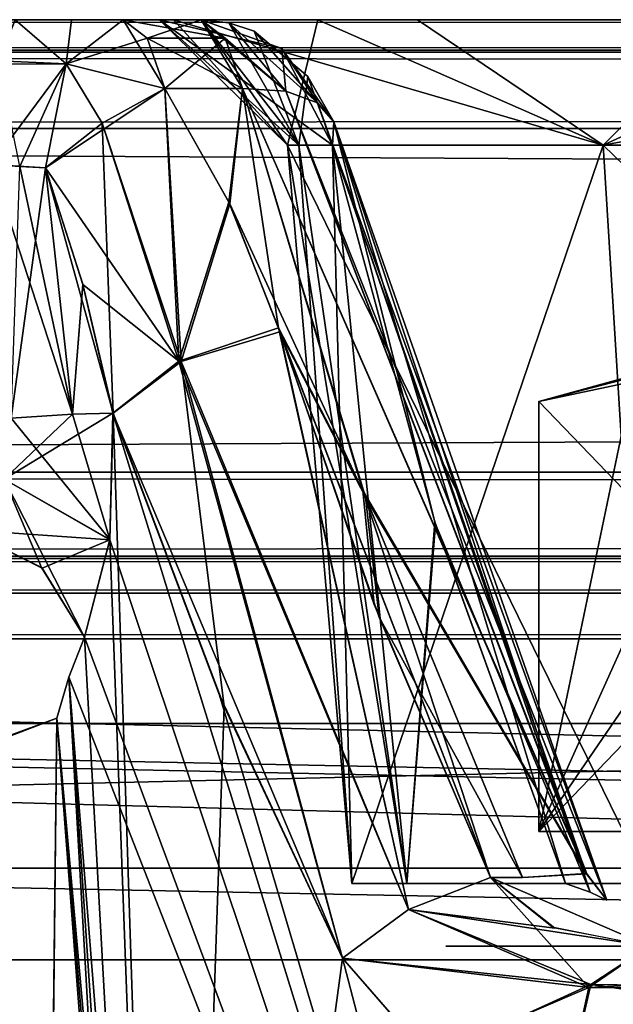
# Model space of a CAD drawing. Header units: inches. Extents: x -9 to 9, y -0.4 to 0.6.
# Tile 30 of 98: x -6.294 to -6.164, y 0.292 to 0.507. Entities that reach past the tile are written whole.
import ezdxf

# ---------------------------------------------------------------- set-up
doc = ezdxf.new("R2010")
doc.units = ezdxf.units.IN
doc.header["$LTSCALE"] = 65.185185
doc.header["$MEASUREMENT"] = 0
for name, color, linetype in [('130', 7, 'CONTINUOUS'), ('1343', 7, 'CONTINUOUS'), ('1352', 7, 'CONTINUOUS'), ('1368', 7, 'CONTINUOUS'), ('138', 7, 'CONTINUOUS'), ('1426', 7, 'CONTINUOUS'), ('1429', 7, 'CONTINUOUS'), ('146', 7, 'CONTINUOUS'), ('147', 7, 'CONTINUOUS'), ('1481', 7, 'CONTINUOUS'), ('1484', 7, 'CONTINUOUS'), ('155', 7, 'CONTINUOUS'), ('164', 7, 'CONTINUOUS'), ('172', 7, 'CONTINUOUS'), ('310', 7, 'CONTINUOUS'), ('311', 7, 'CONTINUOUS'), ('312', 7, 'CONTINUOUS'), ('313', 7, 'CONTINUOUS'), ('314', 7, 'CONTINUOUS'), ('315', 7, 'CONTINUOUS'), ('316', 7, 'CONTINUOUS'), ('317', 7, 'CONTINUOUS'), ('331', 7, 'CONTINUOUS'), ('332', 7, 'CONTINUOUS'), ('335', 7, 'CONTINUOUS'), ('340', 7, 'CONTINUOUS'), ('343', 7, 'CONTINUOUS'), ('427', 7, 'CONTINUOUS'), ('428', 7, 'CONTINUOUS'), ('429', 7, 'CONTINUOUS'), ('430', 7, 'CONTINUOUS'), ('431', 7, 'CONTINUOUS'), ('432', 7, 'CONTINUOUS'), ('433', 7, 'CONTINUOUS'), ('434', 7, 'CONTINUOUS'), ('435', 7, 'CONTINUOUS'), ('602', 7, 'CONTINUOUS'), ('603', 7, 'CONTINUOUS'), ('604', 7, 'CONTINUOUS'), ('605', 7, 'CONTINUOUS'), ('612', 7, 'CONTINUOUS'), ('618', 7, 'CONTINUOUS'), ('619', 7, 'CONTINUOUS'), ('772', 7, 'CONTINUOUS'), ('773', 7, 'CONTINUOUS'), ('774', 7, 'CONTINUOUS'), ('775', 7, 'CONTINUOUS'), ('776', 7, 'CONTINUOUS'), ('845', 7, 'CONTINUOUS'), ('849', 7, 'CONTINUOUS'), ('916', 7, 'CONTINUOUS'), ('918', 7, 'CONTINUOUS')]:
    doc.layers.add(name, color=color, linetype=linetype)

msp = doc.modelspace()

# ---------------------------------------------------------------- linework, layer by layer
at = {"layer": '130', "color": 253, "linetype": 'Continuous', "true_color": 0xa2afbf}
for points in [[(-6.2632, 0.507, -4.32014), (-6.29467, 0.507, -4.42451), (-7.49652, 0.507, -3.79528), (-6.2632, 0.507, -4.32014)], [(-6.22864, 0.507, -4.21771), (-6.2632, 0.507, -4.32014), (-7.49652, 0.507, -3.79528), (-6.22864, 0.507, -4.21771)], [(-6.13909, 0.507, -4.12629), (-6.22864, 0.507, -4.21771), (-7.49652, 0.507, -3.79528), (-6.13909, 0.507, -4.12629)], [(-6.01859, 0.507, -4.08752), (-6.13909, 0.507, -4.12629), (-7.49652, 0.507, -3.79528), (-6.01859, 0.507, -4.08752)], [(7.49652, 0.507, -3.79528), (-6.01859, 0.507, -4.08752), (-7.49652, 0.507, -3.79528), (7.49652, 0.507, -3.79528)], [(5.89271, 0.507, 4.10951), (6.01649, 0.507, 4.08738), (-7.49652, 0.507, 3.79528), (5.89271, 0.507, 4.10951)], [(-7.49652, 0.507, 3.79528), (6.01649, 0.507, 4.08738), (7.49652, 0.507, 3.79528), (-7.49652, 0.507, 3.79528)], [(5.79309, 0.507, 4.18622), (5.89271, 0.507, 4.10951), (-7.49652, 0.507, 3.79528), (5.79309, 0.507, 4.18622)], [(2.01649, 0.507, 4.08738), (5.79309, 0.507, 4.18622), (-7.49652, 0.507, 3.79528), (2.01649, 0.507, 4.08738)], [(1.89271, 0.507, 4.10951), (2.01649, 0.507, 4.08738), (-7.49652, 0.507, 3.79528), (1.89271, 0.507, 4.10951)], [(1.79309, 0.507, 4.18622), (1.89271, 0.507, 4.10951), (-7.49652, 0.507, 3.79528), (1.79309, 0.507, 4.18622)], [(0.25272, 0.507, 4.16888), (1.79309, 0.507, 4.18622), (-7.49652, 0.507, 3.79528), (0.25272, 0.507, 4.16888)], [(0.24141, 0.507, 4.16839), (0.25272, 0.507, 4.16888), (-7.49652, 0.507, 3.79528), (0.24141, 0.507, 4.16839)], [(-0.24141, 0.507, 4.16839), (0.24141, 0.507, 4.16839), (-7.49652, 0.507, 3.79528), (-0.24141, 0.507, 4.16839)], [(-0.25272, 0.507, 4.16888), (-0.24141, 0.507, 4.16839), (-7.49652, 0.507, 3.79528), (-0.25272, 0.507, 4.16888)], [(-0.26395, 0.507, 4.17036), (-0.25272, 0.507, 4.16888), (-7.49652, 0.507, 3.79528), (-0.26395, 0.507, 4.17036)], [(-1.98351, 0.507, 4.08738), (-0.26395, 0.507, 4.17036), (-7.49652, 0.507, 3.79528), (-1.98351, 0.507, 4.08738)], [(-2.10729, 0.507, 4.10951), (-1.98351, 0.507, 4.08738), (-7.49652, 0.507, 3.79528), (-2.10729, 0.507, 4.10951)], [(-2.20691, 0.507, 4.18622), (-2.10729, 0.507, 4.10951), (-7.49652, 0.507, 3.79528), (-2.20691, 0.507, 4.18622)], [(-2.26008, 0.507, 4.30055), (-2.20691, 0.507, 4.18622), (-7.49652, 0.507, 3.79528), (-2.26008, 0.507, 4.30055)], [(-3.74728, 0.507, 4.16888), (-2.26008, 0.507, 4.30055), (-7.49652, 0.507, 3.79528), (-3.74728, 0.507, 4.16888)], [(-3.75859, 0.507, 4.16839), (-3.74728, 0.507, 4.16888), (-7.49652, 0.507, 3.79528), (-3.75859, 0.507, 4.16839)], [(-4.24141, 0.507, 4.16839), (-3.75859, 0.507, 4.16839), (-7.49652, 0.507, 3.79528), (-4.24141, 0.507, 4.16839)], [(-4.25272, 0.507, 4.16888), (-4.24141, 0.507, 4.16839), (-7.49652, 0.507, 3.79528), (-4.25272, 0.507, 4.16888)], [(-4.26395, 0.507, 4.17036), (-4.25272, 0.507, 4.16888), (-7.49652, 0.507, 3.79528), (-4.26395, 0.507, 4.17036)], [(-5.98351, 0.507, 4.08738), (-4.26395, 0.507, 4.17036), (-7.49652, 0.507, 3.79528), (-5.98351, 0.507, 4.08738)], [(-6.10729, 0.507, 4.10951), (-5.98351, 0.507, 4.08738), (-7.49652, 0.507, 3.79528), (-6.10729, 0.507, 4.10951)], [(-6.20691, 0.507, 4.18622), (-6.10729, 0.507, 4.10951), (-7.49652, 0.507, 3.79528), (-6.20691, 0.507, 4.18622)], [(-6.26008, 0.507, 4.30055), (-6.20691, 0.507, 4.18622), (-7.49652, 0.507, 3.79528), (-6.26008, 0.507, 4.30055)], [(-6.28235, 0.507, 4.42807), (-6.26008, 0.507, 4.30055), (-7.49652, 0.507, 3.79528), (-6.28235, 0.507, 4.42807)], [(-6.29467, 0.507, 4.42451), (-6.28235, 0.507, 4.42807), (-7.49652, 0.507, 3.79528), (-6.29467, 0.507, 4.42451)], [(-6.28235, 0.507, -4.42807), (-6.29467, 0.507, -4.42451), (-6.2632, 0.507, -4.32014), (-6.28235, 0.507, -4.42807)], [(-6.27107, 0.507, -4.43416), (-6.28235, 0.507, -4.42807), (-6.2632, 0.507, -4.32014), (-6.27107, 0.507, -4.43416)], [(-6.27107, 0.507, 4.43416), (-6.26008, 0.507, 4.30055), (-6.28235, 0.507, 4.42807), (-6.27107, 0.507, 4.43416)], [(-6.25408, 0.507, -4.42785), (-6.27107, 0.507, -4.43416), (-6.2632, 0.507, -4.32014), (-6.25408, 0.507, -4.42785)], [(-6.25408, 0.507, 4.42786), (-6.26008, 0.507, 4.30055), (-6.27107, 0.507, 4.43416), (-6.25408, 0.507, 4.42786)]]:
    msp.add_3dface(points, dxfattribs=at)
at = {"layer": '1343', "color": 253, "linetype": 'Continuous', "true_color": 0xa2afbf}
for points in [[(-7.075, 0.372, 3.795), (-4.925, 0.372, 3.795), (-7.075, 0.322, 3.795), (-7.075, 0.372, 3.795)], [(-7.075, 0.322, 3.795), (-4.925, 0.372, 3.795), (-4.925, 0.322, 3.795), (-7.075, 0.322, 3.795)]]:
    msp.add_3dface(points, dxfattribs=at)
at = {"layer": '1352', "color": 253, "linetype": 'Continuous', "true_color": 0xa2afbf}
for points in [[(-4.925, 0.372, -3.795), (-7.075, 0.372, -3.795), (-4.925, 0.322, -3.795), (-4.925, 0.372, -3.795)], [(-4.925, 0.322, -3.795), (-7.075, 0.372, -3.795), (-7.075, 0.322, -3.795), (-4.925, 0.322, -3.795)]]:
    msp.add_3dface(points, dxfattribs=at)
at = {"layer": '1368', "color": 7, "linetype": 'Continuous'}
for points in [[(7.55358, 0.302, -3.945), (-7.55358, 0.302, -3.945), (7.55358, 0.302, 3.945), (7.55358, 0.302, -3.945)], [(7.55358, 0.302, 3.945), (-7.55358, 0.302, -3.945), (-7.55358, 0.302, 3.945), (7.55358, 0.302, 3.945)]]:
    msp.add_3dface(points, dxfattribs=at)
at = {"layer": '138', "color": 253, "linetype": 'Continuous', "true_color": 0xa2afbf}
for points in [[(-7.49652, 0.507, 3.79528), (7.49652, 0.507, 3.79528), (7.49652, 0.50037, 3.77832), (-7.49652, 0.507, 3.79528)], [(-7.49652, 0.507, 3.79528), (7.49652, 0.50037, 3.77832), (-7.49652, 0.4999, 3.77782), (-7.49652, 0.507, 3.79528)], [(7.49652, 0.50037, 3.77832), (7.49652, 0.48331, 3.77031), (-7.49652, 0.4999, 3.77782), (7.49652, 0.50037, 3.77832)], [(-7.49652, 0.4999, 3.77782), (7.49652, 0.48331, 3.77031), (-7.49652, 0.48331, 3.77031), (-7.49652, 0.4999, 3.77782)]]:
    msp.add_3dface(points, dxfattribs=at)
at = {"layer": '1426', "color": 253, "linetype": 'Continuous', "true_color": 0xa2afbf}
for points in [[(-6.18042, 0.42377, 4.352), (-6.09021, 0.33, 4.50825), (-6.15955, 0.42946, 4.38815), (-6.18042, 0.42377, 4.352)], [(-6.18042, 0.33, 4.352), (-6.09021, 0.33, 4.50825), (-6.18042, 0.42377, 4.352), (-6.18042, 0.33, 4.352)]]:
    msp.add_3dface(points, dxfattribs=at)
at = {"layer": '1429', "color": 253, "linetype": 'Continuous', "true_color": 0xa2afbf}
for points in [[(-6.18042, 0.42377, 4.352), (-6.15955, 0.42946, 4.38815), (-6.15625, 0.43, 4.352), (-6.18042, 0.42377, 4.352)], [(-6.18042, 0.42377, 4.352), (-6.15625, 0.43, 4.352), (-6.15092, 0.43, 4.31156), (-6.18042, 0.42377, 4.352)], [(-6.18042, 0.42377, 4.352), (-6.15092, 0.43, 4.31156), (-6.15921, 0.4295, 4.31566), (-6.18042, 0.42377, 4.352)]]:
    msp.add_3dface(points, dxfattribs=at)
at = {"layer": '146', "color": 253, "linetype": 'Continuous', "true_color": 0xa2afbf}
for points in [[(7.49652, 0.507, -3.79528), (-7.49652, 0.507, -3.79528), (-7.49652, 0.50037, -3.77832), (7.49652, 0.507, -3.79528)], [(7.49652, 0.4999, -3.77782), (7.49652, 0.507, -3.79528), (-7.49652, 0.50037, -3.77832), (7.49652, 0.4999, -3.77782)], [(7.49652, 0.4999, -3.77782), (-7.49652, 0.50037, -3.77832), (-7.49652, 0.48331, -3.77031), (7.49652, 0.4999, -3.77782)], [(7.49652, 0.48331, -3.77031), (7.49652, 0.4999, -3.77782), (-7.49652, 0.48331, -3.77031), (7.49652, 0.48331, -3.77031)]]:
    msp.add_3dface(points, dxfattribs=at)
at = {"layer": '147', "color": 253, "linetype": 'Continuous', "true_color": 0xa2afbf}
for points in [[(7.49652, 0.48331, -3.77031), (-7.49652, 0.48331, -3.77031), (7.49489, 0.40831, -3.76638), (7.49652, 0.48331, -3.77031)], [(7.49489, 0.40831, -3.76638), (-7.49652, 0.48331, -3.77031), (-7.49489, 0.40831, -3.76638), (7.49489, 0.40831, -3.76638)]]:
    msp.add_3dface(points, dxfattribs=at)
at = {"layer": '1481', "color": 253, "linetype": 'Continuous', "true_color": 0xa2afbf}
for points in [[(-6.13532, 0.43, -4.43013), (-6.11219, 0.42957, -4.47017), (-6.18042, 0.33, -4.352), (-6.13532, 0.43, -4.43013)], [(-6.15973, 0.42944, -4.38784), (-6.13532, 0.43, -4.43013), (-6.18042, 0.33, -4.352), (-6.15973, 0.42944, -4.38784)], [(-6.11219, 0.42957, -4.47017), (-6.09021, 0.42377, -4.50825), (-6.18042, 0.33, -4.352), (-6.11219, 0.42957, -4.47017)], [(-6.18042, 0.42377, -4.352), (-6.15973, 0.42944, -4.38784), (-6.18042, 0.33, -4.352), (-6.18042, 0.42377, -4.352)], [(-6.09021, 0.42377, -4.50825), (-6.09021, 0.33, -4.50825), (-6.18042, 0.33, -4.352), (-6.09021, 0.42377, -4.50825)]]:
    msp.add_3dface(points, dxfattribs=at)
at = {"layer": '1484', "color": 253, "linetype": 'Continuous', "true_color": 0xa2afbf}
for points in [[(-6.15625, 0.43, -4.352), (-6.15092, 0.43, -4.39244), (-6.18042, 0.42377, -4.352), (-6.15625, 0.43, -4.352)], [(-6.15931, 0.42949, -4.31586), (-6.15625, 0.43, -4.352), (-6.18042, 0.42377, -4.352), (-6.15931, 0.42949, -4.31586)], [(-6.18042, 0.42377, -4.352), (-6.15092, 0.43, -4.39244), (-6.15973, 0.42944, -4.38784), (-6.18042, 0.42377, -4.352)]]:
    msp.add_3dface(points, dxfattribs=at)
at = {"layer": '155', "color": 253, "linetype": 'Continuous', "true_color": 0xa2afbf}
for points in [[(-7.49652, 0.48331, 3.77031), (7.49652, 0.48331, 3.77031), (-7.49489, 0.40831, 3.76638), (-7.49652, 0.48331, 3.77031)], [(7.49652, 0.48331, 3.77031), (7.49489, 0.40831, 3.76638), (-7.49489, 0.40831, 3.76638), (7.49652, 0.48331, 3.77031)]]:
    msp.add_3dface(points, dxfattribs=at)
at = {"layer": '164', "color": 253, "linetype": 'Continuous', "true_color": 0xa2afbf}
for points in [[(7.49489, 0.40831, -3.76638), (-7.49489, 0.40831, -3.76638), (-7.49489, 0.39011, -3.77291), (7.49489, 0.40831, -3.76638)], [(7.49489, 0.40831, -3.76638), (-7.49489, 0.39011, -3.77291), (7.49489, 0.38948, -3.77351), (7.49489, 0.40831, -3.76638)], [(-7.49489, 0.39011, -3.77291), (-7.49489, 0.382, -3.79134), (7.49489, 0.38948, -3.77351), (-7.49489, 0.39011, -3.77291)], [(7.49489, 0.38948, -3.77351), (-7.49489, 0.382, -3.79134), (7.49489, 0.382, -3.79134), (7.49489, 0.38948, -3.77351)]]:
    msp.add_3dface(points, dxfattribs=at)
at = {"layer": '172', "color": 253, "linetype": 'Continuous', "true_color": 0xa2afbf}
for points in [[(-7.49489, 0.40831, 3.76638), (7.49489, 0.40831, 3.76638), (7.49489, 0.39011, 3.77291), (-7.49489, 0.40831, 3.76638)], [(-7.49489, 0.40831, 3.76638), (7.49489, 0.39011, 3.77291), (-7.49489, 0.38948, 3.77351), (-7.49489, 0.40831, 3.76638)], [(7.49489, 0.39011, 3.77291), (7.49489, 0.382, 3.79134), (-7.49489, 0.38948, 3.77351), (7.49489, 0.39011, 3.77291)], [(-7.49489, 0.38948, 3.77351), (7.49489, 0.382, 3.79134), (-7.49489, 0.382, 3.79134), (-7.49489, 0.38948, 3.77351)]]:
    msp.add_3dface(points, dxfattribs=at)
at = {"layer": '310', "color": 253, "linetype": 'Continuous', "true_color": 0xa2afbf}
for points in [[(-6.2212, 0.31869, -4.352), (-6.20922, 0.31869, -4.42381), (-6.23528, 0.47961, -4.352), (-6.2212, 0.31869, -4.352)], [(-6.23528, 0.47961, -4.352), (-6.20922, 0.31869, -4.42381), (-6.23281, 0.47961, -4.38601), (-6.23528, 0.47961, -4.352)], [(-6.16637, 0.47961, -4.18563), (-6.2212, 0.31869, -4.352), (-6.23528, 0.47961, -4.352), (-6.16637, 0.47961, -4.18563)], [(-6.23281, 0.47961, -4.38601), (-6.20922, 0.31869, -4.42381), (-6.22544, 0.47961, -4.41931), (-6.23281, 0.47961, -4.38601)], [(-6.22544, 0.47961, -4.41931), (-6.20922, 0.31869, -4.42381), (-6.20295, 0.39698, -4.456), (-6.22544, 0.47961, -4.41931)], [(-6.15641, 0.31869, -4.19559), (-6.2212, 0.31869, -4.352), (-6.16637, 0.47961, -4.18563), (-6.15641, 0.31869, -4.19559)], [(-6, 0.47961, -4.11672), (-6.15641, 0.31869, -4.19559), (-6.16637, 0.47961, -4.18563), (-6, 0.47961, -4.11672)], [(-6.20922, 0.31869, -4.42381), (-6.17457, 0.31869, -4.48784), (-6.20295, 0.39698, -4.456), (-6.20922, 0.31869, -4.42381)]]:
    msp.add_3dface(points, dxfattribs=at)
at = {"layer": '311', "color": 253, "linetype": 'Continuous', "true_color": 0xa2afbf}
for points in [[(-6.25408, 0.507, -4.42785), (-6.2632, 0.507, -4.32014), (-6.2365, 0.50074, -4.4226), (-6.25408, 0.507, -4.42785)], [(-6.2632, 0.507, -4.32014), (-6.22864, 0.507, -4.21771), (-6.23528, 0.47961, -4.352), (-6.2632, 0.507, -4.32014)], [(-6.2632, 0.507, -4.32014), (-6.23528, 0.47961, -4.352), (-6.23281, 0.47961, -4.38601), (-6.2632, 0.507, -4.32014)], [(-6.2632, 0.507, -4.32014), (-6.23281, 0.47961, -4.38601), (-6.22544, 0.47961, -4.41931), (-6.2632, 0.507, -4.32014)], [(-6.2632, 0.507, -4.32014), (-6.22544, 0.47961, -4.41931), (-6.2365, 0.50074, -4.4226), (-6.2632, 0.507, -4.32014)], [(-6.22864, 0.507, -4.21771), (-6.16637, 0.47961, -4.18563), (-6.23528, 0.47961, -4.352), (-6.22864, 0.507, -4.21771)], [(-6.22864, 0.507, -4.21771), (-6.13909, 0.507, -4.12629), (-6.16637, 0.47961, -4.18563), (-6.22864, 0.507, -4.21771)], [(-6.13909, 0.507, -4.12629), (-6.01859, 0.507, -4.08752), (-6.16637, 0.47961, -4.18563), (-6.13909, 0.507, -4.12629)], [(-6.01859, 0.507, -4.08752), (-6, 0.47961, -4.11672), (-6.16637, 0.47961, -4.18563), (-6.01859, 0.507, -4.08752)]]:
    msp.add_3dface(points, dxfattribs=at)
at = {"layer": '312', "color": 253, "linetype": 'Continuous', "true_color": 0xa2afbf}
for points in [[(-6.25408, 0.507, -4.42785), (-6.2365, 0.50074, -4.4226), (-6.23562, 0.4914, -4.44662), (-6.25408, 0.507, -4.42785)], [(-6.24504, 0.492, -4.45221), (-6.25408, 0.507, -4.42785), (-6.23562, 0.4914, -4.44662), (-6.24504, 0.492, -4.45221)], [(-6.25408, 0.507, -4.42785), (-6.24504, 0.492, -4.45221), (-6.24887, 0.50299, -4.4419), (-6.25408, 0.507, -4.42785)], [(-6.2365, 0.50074, -4.4226), (-6.22544, 0.47961, -4.41931), (-6.22513, 0.48476, -4.42898), (-6.2365, 0.50074, -4.4226)], [(-6.23562, 0.4914, -4.44662), (-6.2365, 0.50074, -4.4226), (-6.22868, 0.48888, -4.43851), (-6.23562, 0.4914, -4.44662)], [(-6.22868, 0.48888, -4.43851), (-6.2365, 0.50074, -4.4226), (-6.22513, 0.48476, -4.42898), (-6.22868, 0.48888, -4.43851)]]:
    msp.add_3dface(points, dxfattribs=at)
at = {"layer": '313', "color": 253, "linetype": 'Continuous', "true_color": 0xa2afbf}
for points in [[(-6.24504, 0.492, -4.45221), (-6.23562, 0.4914, -4.44662), (-6.1701, 0.32082, -4.52233), (-6.24504, 0.492, -4.45221)], [(-6.21824, 0.40289, -4.49714), (-6.24504, 0.492, -4.45221), (-6.1701, 0.32082, -4.52233), (-6.21824, 0.40289, -4.49714)], [(-6.23562, 0.4914, -4.44662), (-6.22868, 0.48888, -4.43851), (-6.1701, 0.32082, -4.52233), (-6.23562, 0.4914, -4.44662)], [(-6.22868, 0.48888, -4.43851), (-6.22513, 0.48476, -4.42898), (-6.16556, 0.315, -4.50418), (-6.22868, 0.48888, -4.43851)], [(-6.22868, 0.48888, -4.43851), (-6.16556, 0.315, -4.50418), (-6.1701, 0.32082, -4.52233), (-6.22868, 0.48888, -4.43851)], [(-6.22513, 0.48476, -4.42898), (-6.22544, 0.47961, -4.41931), (-6.16919, 0.31674, -4.49584), (-6.22513, 0.48476, -4.42898)], [(-6.16556, 0.315, -4.50418), (-6.22513, 0.48476, -4.42898), (-6.16919, 0.31674, -4.49584), (-6.16556, 0.315, -4.50418)], [(-6.22544, 0.47961, -4.41931), (-6.20295, 0.39698, -4.456), (-6.16919, 0.31674, -4.49584), (-6.22544, 0.47961, -4.41931)], [(-6.18395, 0.32, -4.53546), (-6.21824, 0.40289, -4.49714), (-6.1701, 0.32082, -4.52233), (-6.18395, 0.32, -4.53546)], [(-6.20295, 0.39698, -4.456), (-6.17457, 0.31869, -4.48784), (-6.16919, 0.31674, -4.49584), (-6.20295, 0.39698, -4.456)]]:
    msp.add_3dface(points, dxfattribs=at)
at = {"layer": '314', "color": 253, "linetype": 'Continuous', "true_color": 0xa2afbf}
for points in [[(-6.26203, 0.492, -4.45852), (-6.24504, 0.492, -4.45221), (-6.2478, 0.46682, -4.46874), (-6.26203, 0.492, -4.45852)], [(-6.24504, 0.492, -4.45221), (-6.21824, 0.40289, -4.49714), (-6.2478, 0.46682, -4.46874), (-6.24504, 0.492, -4.45221)], [(-6.2478, 0.46682, -4.46874), (-6.21824, 0.40289, -4.49714), (-6.23691, 0.43897, -4.48186), (-6.2478, 0.46682, -4.46874)], [(-6.23691, 0.43897, -4.48186), (-6.21824, 0.40289, -4.49714), (-6.21524, 0.37676, -4.51212), (-6.23691, 0.43897, -4.48186)], [(-6.21824, 0.40289, -4.49714), (-6.18395, 0.32, -4.53546), (-6.21524, 0.37676, -4.51212), (-6.21824, 0.40289, -4.49714)], [(-6.21524, 0.37676, -4.51212), (-6.18395, 0.32, -4.53546), (-6.19098, 0.32, -4.53807), (-6.21524, 0.37676, -4.51212)]]:
    msp.add_3dface(points, dxfattribs=at)
at = {"layer": '315', "color": 253, "linetype": 'Continuous', "true_color": 0xa2afbf}
for points in [[(-6.27107, 0.507, -4.43416), (-6.25408, 0.507, -4.42785), (-6.24887, 0.50299, -4.4419), (-6.27107, 0.507, -4.43416)], [(-6.27107, 0.507, -4.43416), (-6.24887, 0.50299, -4.4419), (-6.26585, 0.50298, -4.44823), (-6.27107, 0.507, -4.43416)], [(-6.24887, 0.50299, -4.4419), (-6.24504, 0.492, -4.45221), (-6.26585, 0.50298, -4.44823), (-6.24887, 0.50299, -4.4419)], [(-6.24504, 0.492, -4.45221), (-6.26203, 0.492, -4.45852), (-6.26585, 0.50298, -4.44823), (-6.24504, 0.492, -4.45221)]]:
    msp.add_3dface(points, dxfattribs=at)
at = {"layer": '316', "color": 253, "linetype": 'Continuous', "true_color": 0xa2afbf}
for points in [[(-6.27107, 0.507, -4.43416), (-6.26203, 0.492, -4.45852), (-6.28354, 0.49739, -4.4523), (-6.27107, 0.507, -4.43416)], [(-6.26203, 0.492, -4.45852), (-6.27107, 0.507, -4.43416), (-6.26585, 0.50298, -4.44823), (-6.26203, 0.492, -4.45852)], [(-6.28802, 0.4747, -4.45881), (-6.28354, 0.49739, -4.4523), (-6.2757, 0.48444, -4.46286), (-6.28802, 0.4747, -4.45881)], [(-6.28354, 0.49739, -4.4523), (-6.26203, 0.492, -4.45852), (-6.2757, 0.48444, -4.46286), (-6.28354, 0.49739, -4.4523)]]:
    msp.add_3dface(points, dxfattribs=at)
at = {"layer": '317', "color": 253, "linetype": 'Continuous', "true_color": 0xa2afbf}
for points in [[(-6.29467, 0.507, -4.42451), (-6.28354, 0.49739, -4.4523), (-6.29839, 0.49802, -4.4456), (-6.29467, 0.507, -4.42451)], [(-6.29467, 0.507, -4.42451), (-6.28235, 0.507, -4.42807), (-6.28354, 0.49739, -4.4523), (-6.29467, 0.507, -4.42451)], [(-6.28235, 0.507, -4.42807), (-6.27107, 0.507, -4.43416), (-6.28354, 0.49739, -4.4523), (-6.28235, 0.507, -4.42807)], [(-6.29839, 0.49802, -4.4456), (-6.28354, 0.49739, -4.4523), (-6.29367, 0.47502, -4.45578), (-6.29839, 0.49802, -4.4456)], [(-6.28354, 0.49739, -4.4523), (-6.28802, 0.4747, -4.45881), (-6.29367, 0.47502, -4.45578), (-6.28354, 0.49739, -4.4523)]]:
    msp.add_3dface(points, dxfattribs=at)
at = {"layer": '331', "color": 253, "linetype": 'Continuous', "true_color": 0xa2afbf}
for points in [[(-6.28558, 0.35469, -4.4113), (-6.28913, 0.0266, -4.34616), (-6.31052, 0.34518, -4.37286), (-6.28558, 0.35469, -4.4113)], [(-6.28913, 0.0266, -4.34616), (-6.28558, 0.35469, -4.4113), (-6.27295, 0.18989, -4.40069), (-6.28913, 0.0266, -4.34616)], [(-6.28913, 0.0266, -4.34616), (-6.34234, 0.02843, -4.3425), (-6.31052, 0.34518, -4.37286), (-6.28913, 0.0266, -4.34616)]]:
    msp.add_3dface(points, dxfattribs=at)
at = {"layer": '332', "color": 253, "linetype": 'Continuous', "true_color": 0xa2afbf}
for points in [[(-6.2733, 0.42119, -4.46952), (-6.26038, 0.02739, -4.38927), (-6.27397, 0.39367, -4.46161), (-6.2733, 0.42119, -4.46952)], [(-6.24906, 0.35727, -4.50423), (-6.26038, 0.02739, -4.38927), (-6.2733, 0.42119, -4.46952), (-6.24906, 0.35727, -4.50423)], [(-6.27397, 0.39367, -4.46161), (-6.26038, 0.02739, -4.38927), (-6.2795, 0.37237, -4.44065), (-6.27397, 0.39367, -4.46161)], [(-6.2795, 0.37237, -4.44065), (-6.26038, 0.02739, -4.38927), (-6.28292, 0.36365, -4.42609), (-6.2795, 0.37237, -4.44065)], [(-6.27295, 0.18989, -4.40069), (-6.28558, 0.35469, -4.4113), (-6.28292, 0.36365, -4.42609), (-6.27295, 0.18989, -4.40069)], [(-6.26038, 0.02739, -4.38927), (-6.27295, 0.18989, -4.40069), (-6.28292, 0.36365, -4.42609), (-6.26038, 0.02739, -4.38927)], [(-6.22326, 0.30239, -4.5325), (-6.26038, 0.02739, -4.38927), (-6.24906, 0.35727, -4.50423), (-6.22326, 0.30239, -4.5325)], [(-6.20456, 0.28095, -4.55076), (-6.26038, 0.02739, -4.38927), (-6.22326, 0.30239, -4.5325), (-6.20456, 0.28095, -4.55076)]]:
    msp.add_3dface(points, dxfattribs=at)
at = {"layer": '335', "color": 253, "linetype": 'Continuous', "true_color": 0xa2afbf}
for points in [[(-6.0605, 0.29527, -4.62201), (-6.1695, 0.29601, -4.56982), (-6, 0.305, -4.60656), (-6.0605, 0.29527, -4.62201)], [(-6.15635, 0.305, -4.55292), (-6, 0.305, -4.60656), (-6.1695, 0.29601, -4.56982), (-6.15635, 0.305, -4.55292)], [(-6.0605, 0.29527, -4.62201), (-6.1747, 0.27239, -4.57651), (-6.1695, 0.29601, -4.56982), (-6.0605, 0.29527, -4.62201)], [(-6, 0.27239, -4.63647), (-6.1747, 0.27239, -4.57651), (-6.0605, 0.29527, -4.62201), (-6, 0.27239, -4.63647)]]:
    msp.add_3dface(points, dxfattribs=at)
at = {"layer": '340', "color": 253, "linetype": 'Continuous', "true_color": 0xa2afbf}
for points in [[(-6.20074, 0.305, -4.3047), (-6.08953, 0.305, -4.16624), (-6.05264, 0.305, -4.26118), (-6.20074, 0.305, -4.3047)], [(-6.16278, 0.305, -4.47867), (-6.20074, 0.305, -4.3047), (-6.05194, 0.305, -4.44321), (-6.16278, 0.305, -4.47867)], [(-6.105, 0.305, -4.352), (-6.20074, 0.305, -4.3047), (-6.05264, 0.305, -4.26118), (-6.105, 0.305, -4.352)], [(-6.20074, 0.305, -4.3047), (-6.105, 0.305, -4.352), (-6.05194, 0.305, -4.44321), (-6.20074, 0.305, -4.3047)]]:
    msp.add_3dface(points, dxfattribs=at)
at = {"layer": '343', "color": 253, "linetype": 'Continuous', "true_color": 0xa2afbf}
for points in [[(-6.20074, 0.305, 4.3047), (-6.16278, 0.305, 4.47867), (-6.105, 0.305, 4.352), (-6.20074, 0.305, 4.3047)], [(-6.08904, 0.305, 4.16601), (-6.20074, 0.305, 4.3047), (-5.91047, 0.305, 4.16624), (-6.08904, 0.305, 4.16601)], [(-5.91047, 0.305, 4.16624), (-6.20074, 0.305, 4.3047), (-6.05194, 0.305, 4.26079), (-5.91047, 0.305, 4.16624)], [(-6.20074, 0.305, 4.3047), (-6.105, 0.305, 4.352), (-6.05194, 0.305, 4.26079), (-6.20074, 0.305, 4.3047)]]:
    msp.add_3dface(points, dxfattribs=at)
at = {"layer": '427', "color": 253, "linetype": 'Continuous', "true_color": 0xa2afbf}
for points in [[(-6.29467, 0.507, 4.42451), (-6.29851, 0.49727, 4.44629), (-6.28354, 0.49738, 4.4523), (-6.29467, 0.507, 4.42451)], [(-6.27107, 0.507, 4.43416), (-6.28235, 0.507, 4.42807), (-6.29467, 0.507, 4.42451), (-6.27107, 0.507, 4.43416)], [(-6.27107, 0.507, 4.43416), (-6.29467, 0.507, 4.42451), (-6.28354, 0.49738, 4.4523), (-6.27107, 0.507, 4.43416)], [(-6.29851, 0.49727, 4.44629), (-6.29987, 0.47543, 4.45402), (-6.28354, 0.49738, 4.4523), (-6.29851, 0.49727, 4.44629)], [(-6.28354, 0.49738, 4.4523), (-6.29987, 0.47543, 4.45402), (-6.28802, 0.4747, 4.45881), (-6.28354, 0.49738, 4.4523)], [(-6.28802, 0.4747, 4.45881), (-6.29987, 0.47543, 4.45402), (-6.29367, 0.47502, 4.45578), (-6.28802, 0.4747, 4.45881)]]:
    msp.add_3dface(points, dxfattribs=at)
at = {"layer": '428', "color": 253, "linetype": 'Continuous', "true_color": 0xa2afbf}
for points in [[(-6.27107, 0.507, 4.43416), (-6.28354, 0.49738, 4.4523), (-6.26585, 0.50298, 4.44822), (-6.27107, 0.507, 4.43416)], [(-6.28354, 0.49738, 4.4523), (-6.26203, 0.492, 4.45852), (-6.26585, 0.50298, 4.44822), (-6.28354, 0.49738, 4.4523)], [(-6.28354, 0.49738, 4.4523), (-6.28802, 0.4747, 4.45881), (-6.26203, 0.492, 4.45852), (-6.28354, 0.49738, 4.4523)], [(-6.26203, 0.492, 4.45852), (-6.28802, 0.4747, 4.45881), (-6.2757, 0.48444, 4.46286), (-6.26203, 0.492, 4.45852)]]:
    msp.add_3dface(points, dxfattribs=at)
at = {"layer": '429', "color": 253, "linetype": 'Continuous', "true_color": 0xa2afbf}
for points in [[(-6.26203, 0.492, 4.45852), (-6.2757, 0.48444, 4.46286), (-6.25898, 0.43254, 4.48312), (-6.26203, 0.492, 4.45852)], [(-6.24801, 0.46725, 4.46856), (-6.26203, 0.492, 4.45852), (-6.25898, 0.43254, 4.48312), (-6.24801, 0.46725, 4.46856)], [(-6.2757, 0.48444, 4.46286), (-6.28802, 0.4747, 4.45881), (-6.25898, 0.43254, 4.48312), (-6.2757, 0.48444, 4.46286)], [(-6.25898, 0.43254, 4.48312), (-6.28802, 0.4747, 4.45881), (-6.2799, 0.44928, 4.46342), (-6.25898, 0.43254, 4.48312)], [(-6.23721, 0.43984, 4.48143), (-6.24801, 0.46725, 4.46856), (-6.25898, 0.43254, 4.48312), (-6.23721, 0.43984, 4.48143)], [(-6.27332, 0.42119, 4.46946), (-6.25898, 0.43254, 4.48312), (-6.2799, 0.44928, 4.46342), (-6.27332, 0.42119, 4.46946)]]:
    msp.add_3dface(points, dxfattribs=at)
at = {"layer": '430', "color": 253, "linetype": 'Continuous', "true_color": 0xa2afbf}
for points in [[(-6.26203, 0.492, 4.45852), (-6.24801, 0.46725, 4.46856), (-6.24504, 0.492, 4.45221), (-6.26203, 0.492, 4.45852)], [(-6.24801, 0.46725, 4.46856), (-6.23721, 0.43984, 4.48143), (-6.24504, 0.492, 4.45221), (-6.24801, 0.46725, 4.46856)], [(-6.24504, 0.492, 4.45221), (-6.23721, 0.43984, 4.48143), (-6.21878, 0.40437, 4.49643), (-6.24504, 0.492, 4.45221)], [(-6.21878, 0.40437, 4.49643), (-6.23721, 0.43984, 4.48143), (-6.21632, 0.37951, 4.51083), (-6.21878, 0.40437, 4.49643)], [(-6.18395, 0.32, 4.53546), (-6.21878, 0.40437, 4.49643), (-6.19098, 0.32, 4.53807), (-6.18395, 0.32, 4.53546)], [(-6.19098, 0.32, 4.53807), (-6.21878, 0.40437, 4.49643), (-6.21632, 0.37951, 4.51083), (-6.19098, 0.32, 4.53807)]]:
    msp.add_3dface(points, dxfattribs=at)
at = {"layer": '431', "color": 253, "linetype": 'Continuous', "true_color": 0xa2afbf}
for points in [[(-6.25408, 0.507, 4.42786), (-6.27107, 0.507, 4.43416), (-6.26585, 0.50298, 4.44822), (-6.25408, 0.507, 4.42786)], [(-6.25408, 0.507, 4.42786), (-6.26585, 0.50298, 4.44822), (-6.24887, 0.50299, 4.4419), (-6.25408, 0.507, 4.42786)], [(-6.26585, 0.50298, 4.44822), (-6.26203, 0.492, 4.45852), (-6.24887, 0.50299, 4.4419), (-6.26585, 0.50298, 4.44822)], [(-6.26203, 0.492, 4.45852), (-6.24504, 0.492, 4.45221), (-6.24887, 0.50299, 4.4419), (-6.26203, 0.492, 4.45852)]]:
    msp.add_3dface(points, dxfattribs=at)
at = {"layer": '432', "color": 253, "linetype": 'Continuous', "true_color": 0xa2afbf}
for points in [[(-6.25408, 0.507, 4.42786), (-6.24887, 0.50299, 4.4419), (-6.23562, 0.4914, 4.44662), (-6.25408, 0.507, 4.42786)], [(-6.25408, 0.507, 4.42786), (-6.23562, 0.4914, 4.44662), (-6.24807, 0.50634, 4.42606), (-6.25408, 0.507, 4.42786)], [(-6.23562, 0.4914, 4.44662), (-6.22868, 0.48888, 4.43851), (-6.24807, 0.50634, 4.42606), (-6.23562, 0.4914, 4.44662)], [(-6.24807, 0.50634, 4.42606), (-6.22868, 0.48888, 4.43851), (-6.24252, 0.50447, 4.4244), (-6.24807, 0.50634, 4.42606)], [(-6.24887, 0.50299, 4.4419), (-6.24504, 0.492, 4.45221), (-6.23562, 0.4914, 4.44662), (-6.24887, 0.50299, 4.4419)], [(-6.22868, 0.48888, 4.43851), (-6.22513, 0.48476, 4.42898), (-6.24252, 0.50447, 4.4244), (-6.22868, 0.48888, 4.43851)], [(-6.24252, 0.50447, 4.4244), (-6.22513, 0.48476, 4.42898), (-6.23079, 0.49458, 4.42087), (-6.24252, 0.50447, 4.4244)], [(-6.22513, 0.48476, 4.42898), (-6.22544, 0.47961, 4.41931), (-6.23079, 0.49458, 4.42087), (-6.22513, 0.48476, 4.42898)]]:
    msp.add_3dface(points, dxfattribs=at)
at = {"layer": '433', "color": 253, "linetype": 'Continuous', "true_color": 0xa2afbf}
for points in [[(-6.24504, 0.492, 4.45221), (-6.21878, 0.40437, 4.49643), (-6.16996, 0.32078, 4.52209), (-6.24504, 0.492, 4.45221)], [(-6.23562, 0.4914, 4.44662), (-6.24504, 0.492, 4.45221), (-6.16996, 0.32078, 4.52209), (-6.23562, 0.4914, 4.44662)], [(-6.22868, 0.48888, 4.43851), (-6.23562, 0.4914, 4.44662), (-6.16556, 0.315, 4.50418), (-6.22868, 0.48888, 4.43851)], [(-6.16556, 0.315, 4.50418), (-6.23562, 0.4914, 4.44662), (-6.16996, 0.32078, 4.52209), (-6.16556, 0.315, 4.50418)], [(-6.22513, 0.48476, 4.42898), (-6.22868, 0.48888, 4.43851), (-6.16556, 0.315, 4.50418), (-6.22513, 0.48476, 4.42898)], [(-6.22544, 0.47961, 4.41931), (-6.22513, 0.48476, 4.42898), (-6.20312, 0.3975, 4.45578), (-6.22544, 0.47961, 4.41931)], [(-6.17457, 0.31869, 4.48784), (-6.22513, 0.48476, 4.42898), (-6.16925, 0.31676, 4.49574), (-6.17457, 0.31869, 4.48784)], [(-6.22513, 0.48476, 4.42898), (-6.17457, 0.31869, 4.48784), (-6.20312, 0.3975, 4.45578), (-6.22513, 0.48476, 4.42898)], [(-6.16925, 0.31676, 4.49574), (-6.22513, 0.48476, 4.42898), (-6.16556, 0.315, 4.50418), (-6.16925, 0.31676, 4.49574)], [(-6.21878, 0.40437, 4.49643), (-6.18395, 0.32, 4.53546), (-6.16996, 0.32078, 4.52209), (-6.21878, 0.40437, 4.49643)]]:
    msp.add_3dface(points, dxfattribs=at)
at = {"layer": '434', "color": 253, "linetype": 'Continuous', "true_color": 0xa2afbf}
for points in [[(-6.2212, 0.31869, 4.352), (-6.15641, 0.31869, 4.19559), (-6.23528, 0.47961, 4.352), (-6.2212, 0.31869, 4.352)], [(-6.23528, 0.47961, 4.352), (-6.15641, 0.31869, 4.19559), (-6.16637, 0.47961, 4.18563), (-6.23528, 0.47961, 4.352)], [(-6.23281, 0.47961, 4.38601), (-6.2212, 0.31869, 4.352), (-6.23528, 0.47961, 4.352), (-6.23281, 0.47961, 4.38601)], [(-6.22544, 0.47961, 4.41931), (-6.2212, 0.31869, 4.352), (-6.23281, 0.47961, 4.38601), (-6.22544, 0.47961, 4.41931)], [(-6.22544, 0.47961, 4.41931), (-6.20312, 0.3975, 4.45578), (-6.20922, 0.31869, 4.42381), (-6.22544, 0.47961, 4.41931)], [(-6.2212, 0.31869, 4.352), (-6.22544, 0.47961, 4.41931), (-6.20922, 0.31869, 4.42381), (-6.2212, 0.31869, 4.352)], [(-6.15641, 0.31869, 4.19559), (-6, 0.31869, 4.1308), (-6.16637, 0.47961, 4.18563), (-6.15641, 0.31869, 4.19559)], [(-6.16637, 0.47961, 4.18563), (-6, 0.31869, 4.1308), (-6, 0.47961, 4.11672), (-6.16637, 0.47961, 4.18563)], [(-6.20312, 0.3975, 4.45578), (-6.17457, 0.31869, 4.48784), (-6.20922, 0.31869, 4.42381), (-6.20312, 0.3975, 4.45578)]]:
    msp.add_3dface(points, dxfattribs=at)
at = {"layer": '435', "color": 253, "linetype": 'Continuous', "true_color": 0xa2afbf}
for points in [[(-6.20691, 0.507, 4.18622), (-6.26008, 0.507, 4.30055), (-6.16637, 0.47961, 4.18563), (-6.20691, 0.507, 4.18622)], [(-6.26008, 0.507, 4.30055), (-6.25408, 0.507, 4.42786), (-6.23528, 0.47961, 4.352), (-6.26008, 0.507, 4.30055)], [(-6.26008, 0.507, 4.30055), (-6.23528, 0.47961, 4.352), (-6.16637, 0.47961, 4.18563), (-6.26008, 0.507, 4.30055)], [(-6.25408, 0.507, 4.42786), (-6.24807, 0.50634, 4.42606), (-6.23281, 0.47961, 4.38601), (-6.25408, 0.507, 4.42786)], [(-6.25408, 0.507, 4.42786), (-6.23281, 0.47961, 4.38601), (-6.23528, 0.47961, 4.352), (-6.25408, 0.507, 4.42786)], [(-6.10729, 0.507, 4.10951), (-6.20691, 0.507, 4.18622), (-6.16637, 0.47961, 4.18563), (-6.10729, 0.507, 4.10951)], [(-6.10729, 0.507, 4.10951), (-6.16637, 0.47961, 4.18563), (-6, 0.47961, 4.11672), (-6.10729, 0.507, 4.10951)], [(-6.24807, 0.50634, 4.42606), (-6.24252, 0.50447, 4.4244), (-6.23281, 0.47961, 4.38601), (-6.24807, 0.50634, 4.42606)], [(-6.24252, 0.50447, 4.4244), (-6.23079, 0.49458, 4.42087), (-6.23281, 0.47961, 4.38601), (-6.24252, 0.50447, 4.4244)], [(-6.23079, 0.49458, 4.42087), (-6.22544, 0.47961, 4.41931), (-6.23281, 0.47961, 4.38601), (-6.23079, 0.49458, 4.42087)]]:
    msp.add_3dface(points, dxfattribs=at)
at = {"layer": '602', "color": 253, "linetype": 'Continuous', "true_color": 0xa2afbf}
for points in [[(-6.15148, 0.02739, 4.56704), (-6.27332, 0.42119, 4.46946), (-6.27399, 0.39358, 4.46155), (-6.15148, 0.02739, 4.56704)], [(-6.27332, 0.42119, 4.46946), (-6.15148, 0.02739, 4.56704), (-6.25011, 0.35975, 4.50292), (-6.27332, 0.42119, 4.46946)], [(-6.2795, 0.37237, 4.44065), (-6.15148, 0.02739, 4.56704), (-6.27399, 0.39358, 4.46155), (-6.2795, 0.37237, 4.44065)], [(-6.28292, 0.36365, 4.42609), (-6.15148, 0.02739, 4.56704), (-6.2795, 0.37237, 4.44065), (-6.28292, 0.36365, 4.42609)], [(-6.28558, 0.35469, 4.41131), (-6.25618, 0.02739, 4.41169), (-6.28292, 0.36365, 4.42609), (-6.28558, 0.35469, 4.41131)], [(-6.25618, 0.02739, 4.41169), (-6.15148, 0.02739, 4.56704), (-6.28292, 0.36365, 4.42609), (-6.25618, 0.02739, 4.41169)], [(-6.25011, 0.35975, 4.50292), (-6.15148, 0.02739, 4.56704), (-6.22326, 0.30239, 4.5325), (-6.25011, 0.35975, 4.50292)], [(-6.25852, 0.02739, 4.40053), (-6.25618, 0.02739, 4.41169), (-6.28558, 0.35469, 4.41131), (-6.25852, 0.02739, 4.40053)], [(-6.27295, 0.18989, 4.40069), (-6.25852, 0.02739, 4.40053), (-6.28558, 0.35469, 4.41131), (-6.27295, 0.18989, 4.40069)], [(-6.22326, 0.30239, 4.5325), (-6.15148, 0.02739, 4.56704), (-6.20425, 0.28057, 4.55104), (-6.22326, 0.30239, 4.5325)]]:
    msp.add_3dface(points, dxfattribs=at)
at = {"layer": '603', "color": 253, "linetype": 'Continuous', "true_color": 0xa2afbf}
for points in [[(-6.23721, 0.43984, 4.48143), (-6.25898, 0.43254, 4.48312), (-6.20883, 0.31302, 4.54124), (-6.23721, 0.43984, 4.48143)], [(-6.23721, 0.43984, 4.48143), (-6.19098, 0.32, 4.53807), (-6.21632, 0.37951, 4.51083), (-6.23721, 0.43984, 4.48143)], [(-6.19098, 0.32, 4.53807), (-6.23721, 0.43984, 4.48143), (-6.20883, 0.31302, 4.54124), (-6.19098, 0.32, 4.53807)], [(-6.25898, 0.43254, 4.48312), (-6.27332, 0.42119, 4.46946), (-6.22326, 0.30239, 4.5325), (-6.25898, 0.43254, 4.48312)], [(-6.25898, 0.43254, 4.48312), (-6.22326, 0.30239, 4.5325), (-6.20883, 0.31302, 4.54124), (-6.25898, 0.43254, 4.48312)], [(-6.27332, 0.42119, 4.46946), (-6.25011, 0.35975, 4.50292), (-6.22326, 0.30239, 4.5325), (-6.27332, 0.42119, 4.46946)]]:
    msp.add_3dface(points, dxfattribs=at)
at = {"layer": '604', "color": 253, "linetype": 'Continuous', "true_color": 0xa2afbf}
for points in [[(-6.19098, 0.32, 4.53807), (-6.20883, 0.31302, 4.54124), (-6.17692, 0.3089, 4.54479), (-6.19098, 0.32, 4.53807)], [(-6.20883, 0.31302, 4.54124), (-6.22326, 0.30239, 4.5325), (-6.1691, 0.29665, 4.56931), (-6.20883, 0.31302, 4.54124)], [(-6.17692, 0.3089, 4.54479), (-6.20883, 0.31302, 4.54124), (-6.15635, 0.305, 4.55292), (-6.17692, 0.3089, 4.54479)], [(-6.15635, 0.305, 4.55292), (-6.20883, 0.31302, 4.54124), (-6.1691, 0.29665, 4.56931), (-6.15635, 0.305, 4.55292)], [(-6.22326, 0.30239, 4.5325), (-6.20425, 0.28057, 4.55104), (-6.1691, 0.29665, 4.56931), (-6.22326, 0.30239, 4.5325)], [(-6.20425, 0.28057, 4.55104), (-6.1747, 0.27239, 4.57651), (-6.1691, 0.29665, 4.56931), (-6.20425, 0.28057, 4.55104)]]:
    msp.add_3dface(points, dxfattribs=at)
at = {"layer": '605', "color": 253, "linetype": 'Continuous', "true_color": 0xa2afbf}
for points in [[(-6.15635, 0.305, 4.55292), (-6.1691, 0.29665, 4.56931), (-6.0605, 0.29527, 4.62201), (-6.15635, 0.305, 4.55292)], [(-6.1747, 0.27239, 4.57651), (-6, 0.27239, 4.63647), (-6.1691, 0.29665, 4.56931), (-6.1747, 0.27239, 4.57651)], [(-6.1691, 0.29665, 4.56931), (-6, 0.27239, 4.63647), (-6.0605, 0.29527, 4.62201), (-6.1691, 0.29665, 4.56931)]]:
    msp.add_3dface(points, dxfattribs=at)
at = {"layer": '612', "color": 253, "linetype": 'Continuous', "true_color": 0xa2afbf}
for points in [[(-6.28925, 0.02664, 4.3461), (-6.28558, 0.35469, 4.41131), (-6.31262, 0.34484, 4.37151), (-6.28925, 0.02664, 4.3461)], [(-6.28925, 0.02664, 4.3461), (-6.27295, 0.18989, 4.40069), (-6.28558, 0.35469, 4.41131), (-6.28925, 0.02664, 4.3461)], [(-6.35716, 0.34372, 4.36451), (-6.28925, 0.02664, 4.3461), (-6.31262, 0.34484, 4.37151), (-6.35716, 0.34372, 4.36451)], [(-6.28925, 0.02664, 4.3461), (-6.35716, 0.34372, 4.36451), (-6.34955, 0.18504, 4.3538), (-6.28925, 0.02664, 4.3461)]]:
    msp.add_3dface(points, dxfattribs=at)
at = {"layer": '618', "color": 253, "linetype": 'Continuous', "true_color": 0xa2afbf}
for points in [[(-6.29367, 0.47502, 4.45578), (-6.29987, 0.47543, 4.45402), (-6.28213, 0.42096, 4.45794), (-6.29367, 0.47502, 4.45578)], [(-6.29987, 0.47543, 4.45402), (-6.29554, 0.42015, 4.45184), (-6.28213, 0.42096, 4.45794), (-6.29987, 0.47543, 4.45402)], [(-6.28802, 0.4747, 4.45881), (-6.29367, 0.47502, 4.45578), (-6.28213, 0.42096, 4.45794), (-6.28802, 0.4747, 4.45881)], [(-6.2799, 0.44928, 4.46342), (-6.28802, 0.4747, 4.45881), (-6.28213, 0.42096, 4.45794), (-6.2799, 0.44928, 4.46342)], [(-6.27332, 0.42119, 4.46946), (-6.2799, 0.44928, 4.46342), (-6.28213, 0.42096, 4.45794), (-6.27332, 0.42119, 4.46946)]]:
    msp.add_3dface(points, dxfattribs=at)
at = {"layer": '619', "color": 253, "linetype": 'Continuous', "true_color": 0xa2afbf}
for points in [[(-6.27399, 0.39358, 4.46155), (-6.27332, 0.42119, 4.46946), (-6.29706, 0.40685, 4.44761), (-6.27399, 0.39358, 4.46155)], [(-6.29706, 0.40685, 4.44761), (-6.27332, 0.42119, 4.46946), (-6.28213, 0.42096, 4.45794), (-6.29706, 0.40685, 4.44761)], [(-6.29554, 0.42015, 4.45184), (-6.29706, 0.40685, 4.44761), (-6.28213, 0.42096, 4.45794), (-6.29554, 0.42015, 4.45184)], [(-6.30538, 0.39574, 4.43491), (-6.27399, 0.39358, 4.46155), (-6.29706, 0.40685, 4.44761), (-6.30538, 0.39574, 4.43491)], [(-6.27399, 0.39358, 4.46155), (-6.30538, 0.39574, 4.43491), (-6.28875, 0.38745, 4.43496), (-6.27399, 0.39358, 4.46155)], [(-6.2795, 0.37237, 4.44065), (-6.27399, 0.39358, 4.46155), (-6.28875, 0.38745, 4.43496), (-6.2795, 0.37237, 4.44065)]]:
    msp.add_3dface(points, dxfattribs=at)
at = {"layer": '772', "color": 253, "linetype": 'Continuous', "true_color": 0xa2afbf}
for points in [[(-6.19098, 0.32, -4.53807), (-6.1695, 0.29601, -4.56982), (-6.20883, 0.31302, -4.54124), (-6.19098, 0.32, -4.53807)], [(-6.19098, 0.32, -4.53807), (-6.15635, 0.305, -4.55292), (-6.1695, 0.29601, -4.56982), (-6.19098, 0.32, -4.53807)], [(-6.15635, 0.305, -4.55292), (-6.19098, 0.32, -4.53807), (-6.17754, 0.30918, -4.5445), (-6.15635, 0.305, -4.55292)], [(-6.1695, 0.29601, -4.56982), (-6.22326, 0.30239, -4.5325), (-6.20883, 0.31302, -4.54124), (-6.1695, 0.29601, -4.56982)], [(-6.20456, 0.28095, -4.55076), (-6.22326, 0.30239, -4.5325), (-6.1695, 0.29601, -4.56982), (-6.20456, 0.28095, -4.55076)], [(-6.1747, 0.27239, -4.57651), (-6.20456, 0.28095, -4.55076), (-6.1695, 0.29601, -4.56982), (-6.1747, 0.27239, -4.57651)]]:
    msp.add_3dface(points, dxfattribs=at)
at = {"layer": '773', "color": 253, "linetype": 'Continuous', "true_color": 0xa2afbf}
for points in [[(-6.23691, 0.43897, -4.48186), (-6.20883, 0.31302, -4.54124), (-6.25843, 0.43248, -4.48342), (-6.23691, 0.43897, -4.48186)], [(-6.23691, 0.43897, -4.48186), (-6.21524, 0.37676, -4.51212), (-6.19098, 0.32, -4.53807), (-6.23691, 0.43897, -4.48186)], [(-6.23691, 0.43897, -4.48186), (-6.19098, 0.32, -4.53807), (-6.20883, 0.31302, -4.54124), (-6.23691, 0.43897, -4.48186)], [(-6.24906, 0.35727, -4.50423), (-6.2733, 0.42119, -4.46952), (-6.25843, 0.43248, -4.48342), (-6.24906, 0.35727, -4.50423)], [(-6.22326, 0.30239, -4.5325), (-6.24906, 0.35727, -4.50423), (-6.25843, 0.43248, -4.48342), (-6.22326, 0.30239, -4.5325)], [(-6.20883, 0.31302, -4.54124), (-6.22326, 0.30239, -4.5325), (-6.25843, 0.43248, -4.48342), (-6.20883, 0.31302, -4.54124)]]:
    msp.add_3dface(points, dxfattribs=at)
at = {"layer": '774', "color": 253, "linetype": 'Continuous', "true_color": 0xa2afbf}
for points in [[(-6.2757, 0.48444, -4.46286), (-6.26203, 0.492, -4.45852), (-6.25843, 0.43248, -4.48342), (-6.2757, 0.48444, -4.46286)], [(-6.26203, 0.492, -4.45852), (-6.2478, 0.46682, -4.46874), (-6.25843, 0.43248, -4.48342), (-6.26203, 0.492, -4.45852)], [(-6.28802, 0.4747, -4.45881), (-6.2757, 0.48444, -4.46286), (-6.2733, 0.42119, -4.46952), (-6.28802, 0.4747, -4.45881)], [(-6.2733, 0.42119, -4.46952), (-6.2757, 0.48444, -4.46286), (-6.25843, 0.43248, -4.48342), (-6.2733, 0.42119, -4.46952)], [(-6.28802, 0.4747, -4.45881), (-6.2733, 0.42119, -4.46952), (-6.27992, 0.44936, -4.4634), (-6.28802, 0.4747, -4.45881)], [(-6.2478, 0.46682, -4.46874), (-6.23691, 0.43897, -4.48186), (-6.25843, 0.43248, -4.48342), (-6.2478, 0.46682, -4.46874)]]:
    msp.add_3dface(points, dxfattribs=at)
at = {"layer": '775', "color": 253, "linetype": 'Continuous', "true_color": 0xa2afbf}
for points in [[(-6.29367, 0.47502, -4.45578), (-6.28802, 0.4747, -4.45881), (-6.29554, 0.42015, -4.45184), (-6.29367, 0.47502, -4.45578)], [(-6.29554, 0.42015, -4.45184), (-6.28802, 0.4747, -4.45881), (-6.28212, 0.42096, -4.45794), (-6.29554, 0.42015, -4.45184)], [(-6.28802, 0.4747, -4.45881), (-6.27992, 0.44936, -4.4634), (-6.28212, 0.42096, -4.45794), (-6.28802, 0.4747, -4.45881)], [(-6.27992, 0.44936, -4.4634), (-6.2733, 0.42119, -4.46952), (-6.28212, 0.42096, -4.45794), (-6.27992, 0.44936, -4.4634)]]:
    msp.add_3dface(points, dxfattribs=at)
at = {"layer": '776', "color": 253, "linetype": 'Continuous', "true_color": 0xa2afbf}
for points in [[(-6.27397, 0.39367, -4.46161), (-6.29554, 0.42015, -4.45184), (-6.28212, 0.42096, -4.45794), (-6.27397, 0.39367, -4.46161)], [(-6.2733, 0.42119, -4.46952), (-6.27397, 0.39367, -4.46161), (-6.28212, 0.42096, -4.45794), (-6.2733, 0.42119, -4.46952)], [(-6.29554, 0.42015, -4.45184), (-6.27397, 0.39367, -4.46161), (-6.29706, 0.40685, -4.44761), (-6.29554, 0.42015, -4.45184)], [(-6.30538, 0.39574, -4.43491), (-6.29706, 0.40685, -4.44761), (-6.2889, 0.38758, -4.43492), (-6.30538, 0.39574, -4.43491)], [(-6.27397, 0.39367, -4.46161), (-6.2795, 0.37237, -4.44065), (-6.29706, 0.40685, -4.44761), (-6.27397, 0.39367, -4.46161)], [(-6.29706, 0.40685, -4.44761), (-6.2795, 0.37237, -4.44065), (-6.2889, 0.38758, -4.43492), (-6.29706, 0.40685, -4.44761)]]:
    msp.add_3dface(points, dxfattribs=at)
at = {"layer": '845', "color": 253, "linetype": 'Continuous', "true_color": 0xa2afbf}
for points in [[(-8.075, 0.35357, -4.05149), (-8.075, 0.02843, -4.06853), (8.075, 0.02843, -4.06853), (-8.075, 0.35357, -4.05149)], [(-8.075, 0.35357, -4.05149), (8.075, 0.02843, -4.06853), (8.075, 0.35357, -4.05149), (-8.075, 0.35357, -4.05149)]]:
    msp.add_3dface(points, dxfattribs=at)
at = {"layer": '849', "color": 253, "linetype": 'Continuous', "true_color": 0xa2afbf}
for points in [[(8.075, 0.35357, 4.05149), (8.075, 0.02843, 4.06853), (-8.075, 0.02843, 4.06853), (8.075, 0.35357, 4.05149)], [(8.075, 0.35357, 4.05149), (-8.075, 0.02843, 4.06853), (-8.075, 0.35357, 4.05149), (8.075, 0.35357, 4.05149)]]:
    msp.add_3dface(points, dxfattribs=at)
at = {"layer": '916', "color": 253, "linetype": 'Continuous', "true_color": 0xa2afbf}
for points in [[(-7.62782, 0.37287, 4.0158), (-7.5727, -0.04383, 4.05225), (7.5727, -0.04383, 4.05225), (-7.62782, 0.37287, 4.0158)], [(7.62782, 0.37287, 4.0158), (-7.62782, 0.37287, 4.0158), (7.60069, 0.0631, 4.0429), (7.62782, 0.37287, 4.0158)], [(7.60069, 0.0631, 4.0429), (-7.62782, 0.37287, 4.0158), (7.58683, 0.04357, 4.04461), (7.60069, 0.0631, 4.0429)], [(7.58683, 0.04357, 4.04461), (-7.62782, 0.37287, 4.0158), (7.5727, -0.04383, 4.05225), (7.58683, 0.04357, 4.04461)]]:
    msp.add_3dface(points, dxfattribs=at)
at = {"layer": '918', "color": 253, "linetype": 'Continuous', "true_color": 0xa2afbf}
for points in [[(-7.62781, 0.382, -4.015), (7.62781, 0.382, -4.015), (-7.60069, 0.0631, -4.0429), (-7.62781, 0.382, -4.015)], [(-7.60069, 0.0631, -4.0429), (7.62781, 0.382, -4.015), (-7.58683, 0.04357, -4.04461), (-7.60069, 0.0631, -4.0429)], [(-7.58683, 0.04357, -4.04461), (7.62781, 0.382, -4.015), (-7.5727, -0.04383, -4.05225), (-7.58683, 0.04357, -4.04461)], [(7.62781, 0.382, -4.015), (7.5727, -0.04383, -4.05225), (-7.5727, -0.04383, -4.05225), (7.62781, 0.382, -4.015)]]:
    msp.add_3dface(points, dxfattribs=at)

doc.saveas('drawing.dxf')
